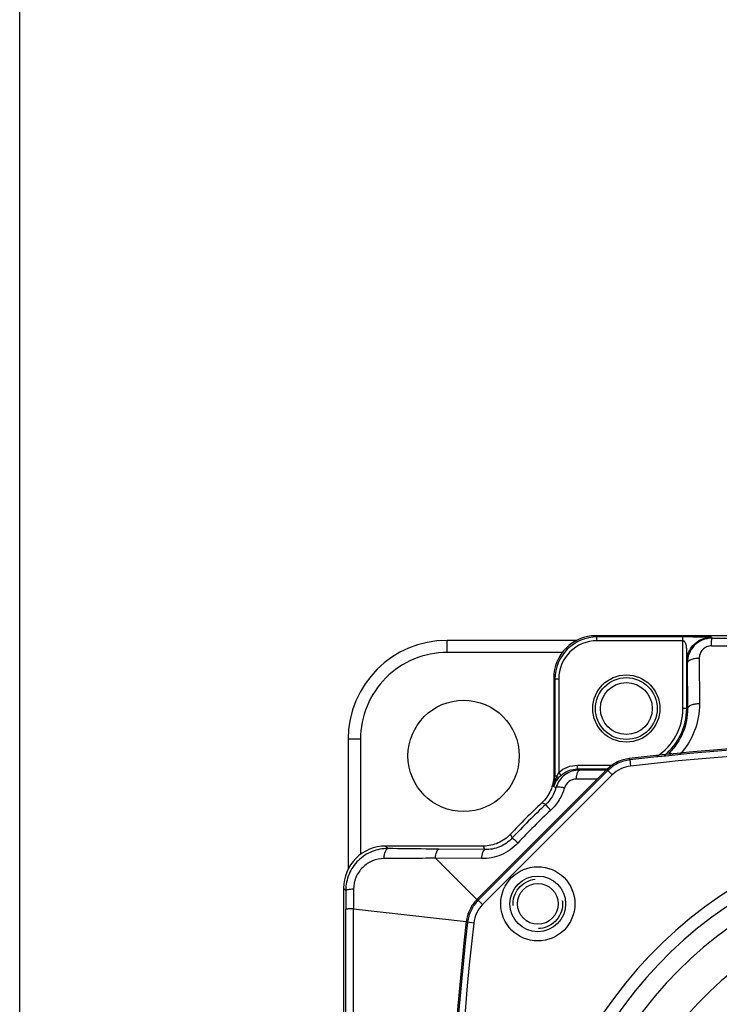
# Model space of a CAD drawing. Header units: millimetres. Extents: x 0 to 874, y 0 to 432.
# Tile 2 of 24: x 0 to 57, y 231 to 310. Entities that reach past the tile are written whole.
import ezdxf

# ---------------------------------------------------------------- set-up
doc = ezdxf.new("R2010")
doc.units = ezdxf.units.MM
doc.header["$LTSCALE"] = 30.734
doc.linetypes.add('HIDDEN', pattern=[0.2, 0.1, -0.1])
doc.layers.get('0').update_dxf_attribs({"linetype": 'CONTINUOUS'})
doc.layers.add('DEFAULT_2', color=8, linetype='HIDDEN')

msp = doc.modelspace()

# ---------------------------------------------------------------- linework, layer by layer
at = {"color": 7, "linetype": 'Continuous'}
for p, q in [((0, 0), (0, 431.8)), ((46.589, 260.436), (46.69, 260.335)), ((58.313, 260.436), (46.589, 260.436)), ((46.69, 260.035), (46.69, 260.335)), ((53.644, 260.335), (46.69, 260.335)), ((53.644, 254.551), (53.644, 260.335)), ((55.424, 260.33), (55.005, 260.33)), ((55.944, 260.313), (55.981, 260.237)), ((34.563, 259.082), (34.563, 260.064)), ((45.046, 260.064), (34.563, 260.064)), ((53.644, 260.035), (46.69, 260.035)), ((43.875, 259.082), (34.563, 259.082)), ((53.944, 258.314), (53.947, 258.427)), ((53.944, 254.551), (53.944, 258.314)), ((53.944, 258.314), (53.989, 258.224)), ((53.989, 258.224), (54.015, 254.551)), ((54.955, 258.608), (54.981, 254.934)), ((43.191, 257.038), (43.191, 249.123)), ((43.191, 257.038), (43.292, 256.937)), ((43.292, 256.937), (43.292, 249.079)), ((43.592, 256.937), (43.292, 256.937)), ((43.592, 256.937), (43.592, 249.395)), ((54.015, 254.551), (53.644, 254.551)), ((27.563, 252.082), (26.563, 252.064)), ((26.563, 252.064), (26.563, 241.563)), ((27.563, 252.082), (27.563, 242.745)), ((52.641, 250.797), (52.501, 250.944)), ((45.113, 249.669), (45.113, 249.969)), ((45.113, 249.969), (47.919, 249.969)), ((49.354, 250.403), (49.301, 250.511)), ((49.354, 250.403), (49.411, 249.906)), ((47.521, 249.652), (36.975, 239.106)), ((37.084, 239.054), (47.573, 249.543)), ((37.437, 238.7), (47.927, 249.19)), ((43.292, 249.079), (43.191, 249.123)), ((43.79, 249.17), (43.592, 249.395)), ((43.79, 249.171), (43.776, 249.158)), ((45.113, 249.669), (47.543, 249.669)), ((45.291, 249.579), (45.113, 249.669)), ((47.427, 249.568), (45.291, 249.579)), ((47.427, 249.558), (47.427, 249.568)), ((47.521, 249.652), (47.573, 249.543)), ((47.927, 249.19), (47.573, 249.543)), ((43.441, 249.079), (43.292, 249.079)), ((46.711, 248.842), (45.019, 248.851)), ((43.37, 248.145), (43.173, 248.24)), ((42.539, 246.789), (42.236, 246.929)), ((39.838, 244.088), (39.698, 244.391)), ((29.589, 243.436), (29.793, 243.232)), ((37.504, 243.436), (29.589, 243.436)), ((37.631, 243.145), (33.898, 243.184)), ((37.631, 243.145), (37.504, 243.436)), ((33.625, 242.456), (36.975, 239.106)), ((37.359, 242.418), (33.625, 242.456)), ((26.191, 240.038), (26.191, 180.09)), ((26.191, 240.038), (26.374, 239.855)), ((37.084, 239.054), (36.975, 239.106)), ((37.084, 239.054), (37.437, 238.7)), ((26.996, 238.369), (36.116, 237.326)), ((36.116, 237.326), (36.224, 237.273)), ((36.721, 237.216), (36.224, 237.273))]:
    msp.add_line(p, q, dxfattribs=at)
for centre, radius in [((49.063, 254.551), 2.715), ((49.063, 254.551), 2.5), ((49.063, 254.551), 2.1), ((35.904, 250.723), 4.5), ((41.903, 238.764), 3), ((41.903, 238.764), 2.25), ((41.903, 238.764), 1.65)]:
    msp.add_circle(centre, radius, dxfattribs=at)
for centre, radius, start, end in [((46.589, 257.038), 3.398, 89.99578, 180.00422), ((46.69, 256.937), 3.398, 89.99573, 180.00429), ((53.819, 79.346), 180.989, 89.91416, 90.05533), ((34.563, 252.064), 8, 90, 180), ((46.69, 256.937), 3.097, 89.98729, 180.01275), ((76.567, 19102.575), 18842.965, 269.9373098, 270.0860533), ((49.063, 254.551), 4.581, 302.37618, 360), ((49.063, 254.551), 4.881, 308.87339, 360), ((76.563, 12.064), 240, 92.79461, 96.52232), ((76.563, 12.064), 239.886, 92.795, 96.51273), ((76.563, 12.064), 239.386, 92.80199, 96.51273), ((49.694, 247.423), 2.499, 96.51117, 135.00147), ((45.231, 247.534), 2.181, 131.84812, 141.35981), ((40.279, 249.081), 3.013, 343.79393, 359.96311), ((45.116, 247.607), 2.044, 151.27498, 161.95312), ((53.595, 245.491), 10.771, 161.71882, 162.70075), ((45.193, 247.563), 2.132, 141.34291, 151.25158), ((76.563, 210.064), 50.372, 132.95848, 137.04152), ((76.071, 210.556), 49.368, 132.78303, 137.21697), ((75.799, 210.828), 48.369, 132.78239, 137.21761), ((29.589, 240.038), 3.398, 89.99578, 180.00422), ((76.563, 210.064), 35.449, 116.9073, 63.09261), ((76.563, 210.064), 34.45, 116.9073, 63.0927), ((76.563, 210.064), 32.956, 115.45468, 64.54531), ((-16784.958, 210.067), 16811.36, 359.9298449, 0.0963033), ((-18815.948, 210.068), 18842.965, 359.9373098, 0.0860533), ((39.204, 236.933), 2.499, 134.99848, 173.48869), ((76.563, 210.064), 29.96, 108.4069, 71.59309), ((274.563, 210.064), 240, 173.47768, 186.52232), ((274.563, 210.064), 239.886, 173.48727, 186.51273), ((274.563, 210.064), 239.386, 173.48727, 186.51273)]:
    msp.add_arc(centre, radius, start, end, dxfattribs=at)
for points, knots in [([(55.981, 260.237), (55.718, 260.237), (55.188, 260.131), (54.524, 259.676), (54.087, 259.007), (53.988, 258.483), (53.989, 258.224)], [0, 0, 0, 0, 0.252221, 0.503146, 0.75216, 1, 1, 1, 1]), ([(55.005, 260.33), (54.929, 260.33), (54.623, 260.331), (54.318, 260.334), (54.09, 260.335)], [0, 0, 0, 0, 0.251529, 1, 1, 1, 1]), ([(54.448, 259.64), (54.634, 259.849), (55.098, 260.193), (55.664, 260.313), (55.944, 260.313)], [0, 0, 0, 0, 0.499949, 1, 1, 1, 1]), ([(55.944, 260.313), (55.942, 260.316), (55.926, 260.316), (55.9, 260.321), (55.851, 260.323), (55.786, 260.326), (55.706, 260.327), (55.584, 260.329), (55.489, 260.33), (55.424, 260.33)], [0, 0, 0, 0, 0.020562, 0.075305, 0.167558, 0.294817, 0.451395, 0.62682, 1, 1, 1, 1]), ([(55.95, 259.621), (55.951, 259.703), (55.953, 259.819), (55.958, 259.965), (55.962, 260.054), (55.966, 260.126), (55.97, 260.181), (55.976, 260.215), (55.978, 260.234), (55.981, 260.237)], [0, 0, 0, 0, 0.395918, 0.565336, 0.710276, 0.828166, 0.916633, 0.974128, 1, 1, 1, 1]), ([(53.644, 260.035), (53.697, 260.035), (53.794, 259.961), (53.856, 259.816), (53.893, 259.659), (53.918, 259.443), (53.928, 259.168), (53.93, 258.947), (53.932, 258.837)], [0, 0, 0, 0, 0.121302, 0.242558, 0.365677, 0.490826, 0.744682, 1, 1, 1, 1]), ([(53.947, 258.427), (53.96, 258.649), (54.06, 259.091), (54.301, 259.474), (54.448, 259.64)], [0, 0, 0, 0, 0.500134, 1, 1, 1, 1]), ([(55.95, 259.621), (55.814, 259.621), (55.542, 259.565), (55.21, 259.328), (55, 258.991), (54.954, 258.734), (54.955, 258.608)], [0, 0, 0, 0, 0.259108, 0.512939, 0.759072, 1, 1, 1, 1]), ([(34.563, 259.082), (33.651, 259.084), (31.808, 258.715), (29.479, 257.155), (27.926, 254.827), (27.561, 252.989), (27.563, 252.082)], [0, 0, 0, 0, 0.250357, 0.500689, 0.750957, 1, 1, 1, 1]), ([(53.932, 258.837), (53.933, 258.747), (53.936, 258.573), (53.938, 258.398), (53.944, 258.313)], [0, 0, 0, 0, 0.511273, 1, 1, 1, 1]), ([(54.955, 258.608), (54.832, 258.605), (54.601, 258.585), (54.332, 258.518), (54.16, 258.438), (54.049, 258.363), (53.991, 258.278), (53.989, 258.224)], [0, 0, 0, 0, 0.337215, 0.630838, 0.751584, 0.852356, 1, 1, 1, 1]), ([(54.981, 254.934), (54.986, 254.199), (54.716, 252.697), (53.906, 251.401), (53.395, 250.85)], [0, 0, 0, 0, 0.494506, 1, 1, 1, 1]), ([(54.981, 254.934), (54.858, 254.931), (54.627, 254.911), (54.359, 254.844), (54.187, 254.764), (54.076, 254.689), (54.018, 254.605), (54.015, 254.551)], [0, 0, 0, 0, 0.337233, 0.630848, 0.751587, 0.852353, 1, 1, 1, 1]), ([(54.015, 254.551), (54.021, 253.896), (53.764, 252.549), (52.988, 251.414), (52.501, 250.944)], [0, 0, 0, 0, 0.491593, 1, 1, 1, 1]), ([(52.872, 250.824), (52.831, 250.851), (52.754, 250.898), (52.639, 250.952), (52.536, 250.973), (52.501, 250.944)], [0, 0, 0, 0, 0.366894, 0.656874, 1, 1, 1, 1]), ([(43.592, 249.395), (43.799, 249.577), (44.282, 249.869), (44.837, 249.969), (45.113, 249.969)], [0, 0, 0, 0, 0.499953, 1, 1, 1, 1]), ([(49.301, 250.511), (48.969, 250.473), (48.313, 250.284), (47.757, 249.888), (47.521, 249.652)], [0, 0, 0, 0, 0.5, 1, 1, 1, 1]), ([(43.191, 249.123), (43.191, 248.715), (43.021, 247.892), (42.534, 247.206), (42.236, 246.929)], [0, 0, 0, 0, 0.499989, 1, 1, 1, 1]), ([(45.291, 249.579), (45.078, 249.579), (44.648, 249.512), (44.07, 249.212), (43.617, 248.744), (43.43, 248.35), (43.37, 248.145)], [0, 0, 0, 0, 0.249326, 0.499601, 0.750058, 1, 1, 1, 1]), ([(43.79, 249.171), (43.97, 249.329), (44.39, 249.582), (44.873, 249.669), (45.113, 249.669)], [0, 0, 0, 0, 0.499955, 1, 1, 1, 1]), ([(45.019, 248.851), (45.027, 248.948), (45.05, 249.124), (45.1, 249.327), (45.155, 249.454), (45.202, 249.532), (45.256, 249.577), (45.291, 249.579)], [0, 0, 0, 0, 0.359834, 0.657251, 0.77478, 0.86982, 1, 1, 1, 1]), ([(47.427, 249.568), (47.414, 249.567), (47.379, 249.556), (47.329, 249.507), (47.301, 249.459), (47.287, 249.431)], [0, 0, 0, 0, 0.185804, 0.53215, 1, 1, 1, 1]), ([(43.441, 249.079), (43.472, 249.046), (43.515, 248.997), (43.541, 248.917), (43.528, 248.895)], [0, 0, 0, 0, 0.640089, 1, 1, 1, 1]), ([(45.019, 248.851), (44.809, 248.852), (44.374, 248.716), (44.115, 248.339), (44.057, 248.135)], [0, 0, 0, 0, 0.496986, 1, 1, 1, 1]), ([(43.37, 248.145), (43.298, 247.89), (43.081, 247.392), (42.737, 246.973), (42.539, 246.789)], [0, 0, 0, 0, 0.495437, 1, 1, 1, 1]), ([(44.057, 248.135), (43.959, 247.794), (43.669, 247.131), (43.209, 246.572), (42.946, 246.328)], [0, 0, 0, 0, 0.497429, 1, 1, 1, 1]), ([(44.057, 248.135), (43.971, 248.153), (43.816, 248.181), (43.606, 248.2), (43.465, 248.197), (43.382, 248.169), (43.37, 248.145)], [0, 0, 0, 0, 0.373428, 0.676689, 0.88642, 1, 1, 1, 1]), ([(42.946, 246.328), (42.891, 246.388), (42.793, 246.496), (42.679, 246.623), (42.609, 246.703), (42.573, 246.744), (42.552, 246.771), (42.54, 246.784), (42.539, 246.789)], [0, 0, 0, 0, 0.396735, 0.711558, 0.829516, 0.917902, 0.975082, 1, 1, 1, 1]), ([(39.698, 244.391), (39.421, 244.093), (38.735, 243.606), (37.911, 243.436), (37.504, 243.436)], [0, 0, 0, 0, 0.499989, 1, 1, 1, 1]), ([(40.299, 243.681), (39.925, 243.276), (39.003, 242.626), (37.898, 242.412), (37.359, 242.418)], [0, 0, 0, 0, 0.5056, 1, 1, 1, 1]), ([(39.838, 244.088), (39.555, 243.782), (38.861, 243.296), (38.032, 243.139), (37.631, 243.145)], [0, 0, 0, 0, 0.509977, 1, 1, 1, 1]), ([(40.299, 243.681), (40.239, 243.736), (40.131, 243.834), (40.004, 243.948), (39.924, 244.018), (39.883, 244.054), (39.855, 244.075), (39.843, 244.087), (39.838, 244.088)], [0, 0, 0, 0, 0.396735, 0.711558, 0.829516, 0.917902, 0.975082, 1, 1, 1, 1]), ([(29.793, 243.232), (29.356, 243.236), (28.466, 243.073), (27.326, 242.335), (26.553, 241.205), (26.374, 240.301), (26.374, 239.855)], [0, 0, 0, 0, 0.246618, 0.496104, 0.74773, 1, 1, 1, 1]), ([(29.458, 242.422), (29.466, 242.527), (29.492, 242.721), (29.553, 242.946), (29.621, 243.088), (29.683, 243.178), (29.749, 243.228), (29.793, 243.232)], [0, 0, 0, 0, 0.345281, 0.638458, 0.757481, 0.856334, 1, 1, 1, 1]), ([(33.898, 243.184), (33.553, 243.187), (32.185, 243.202), (30.816, 243.219), (29.793, 243.232)], [0, 0, 0, 0, 0.251992, 1, 1, 1, 1]), ([(33.626, 242.456), (33.641, 242.631), (33.679, 242.866), (33.785, 243.11), (33.862, 243.18), (33.898, 243.184)], [0, 0, 0, 0, 0.653157, 0.867064, 1, 1, 1, 1]), ([(37.359, 242.418), (37.375, 242.592), (37.413, 242.827), (37.518, 243.071), (37.596, 243.141), (37.631, 243.145)], [0, 0, 0, 0, 0.653412, 0.867247, 1, 1, 1, 1]), ([(29.458, 242.422), (29.146, 242.421), (28.509, 242.296), (27.692, 241.755), (27.134, 240.931), (27.001, 240.272), (27, 239.946)], [0, 0, 0, 0, 0.242864, 0.491847, 0.745381, 1, 1, 1, 1]), ([(33.626, 242.455), (33.276, 242.451), (31.886, 242.433), (30.497, 242.425), (29.458, 242.422)], [0, 0, 0, 0, 0.252084, 1, 1, 1, 1]), ([(27, 239.946), (26.917, 239.942), (26.769, 239.933), (26.595, 239.916), (26.487, 239.898), (26.431, 239.885), (26.395, 239.873), (26.377, 239.861), (26.374, 239.855)], [0, 0, 0, 0, 0.389409, 0.700173, 0.81764, 0.90691, 0.967096, 1, 1, 1, 1]), ([(36.975, 239.106), (36.739, 238.87), (36.343, 238.314), (36.154, 237.658), (36.116, 237.326)], [0, 0, 0, 0, 0.5, 1, 1, 1, 1]), ([(26.996, 238.368), (26.914, 238.366), (26.797, 238.363), (26.651, 238.356), (26.562, 238.351), (26.49, 238.345), (26.434, 238.339), (26.401, 238.332), (26.382, 238.329), (26.378, 238.324)], [0, 0, 0, 0, 0.395017, 0.564127, 0.708869, 0.826688, 0.91525, 0.9731, 1, 1, 1, 1])]:
    msp.add_open_spline(points, degree=3, knots=knots, dxfattribs=at)
for points in [[(55.981, 260.237), (57.547, 260.235), (59.113, 260.234), (60.678, 260.232)], [(49.354, 250.403), (49.022, 250.365), (48.366, 250.176), (47.809, 249.78), (47.573, 249.543)], [(43.592, 249.395), (43.534, 249.294), (43.485, 249.187), (43.441, 249.079)], [(43.311, 248.693), (43.264, 248.543), (43.219, 248.391), (43.173, 248.24)], [(43.441, 249.079), (43.415, 249.01), (43.391, 248.939), (43.368, 248.869)], [(26.374, 239.855), (26.376, 239.344), (26.378, 238.834), (26.378, 238.324)], [(27, 239.946), (26.998, 239.42), (26.997, 238.894), (26.996, 238.369)], [(37.084, 239.054), (36.847, 238.818), (36.451, 238.261), (36.262, 237.605), (36.224, 237.273)]]:
    msp.add_open_spline(points, degree=3, dxfattribs=at)
at = {"layer": 'DEFAULT_2', "color": 8, "linetype": 'HIDDEN'}
msp.add_circle((41.903, 238.764), 2, dxfattribs=at)

doc.saveas('drawing.dxf')
